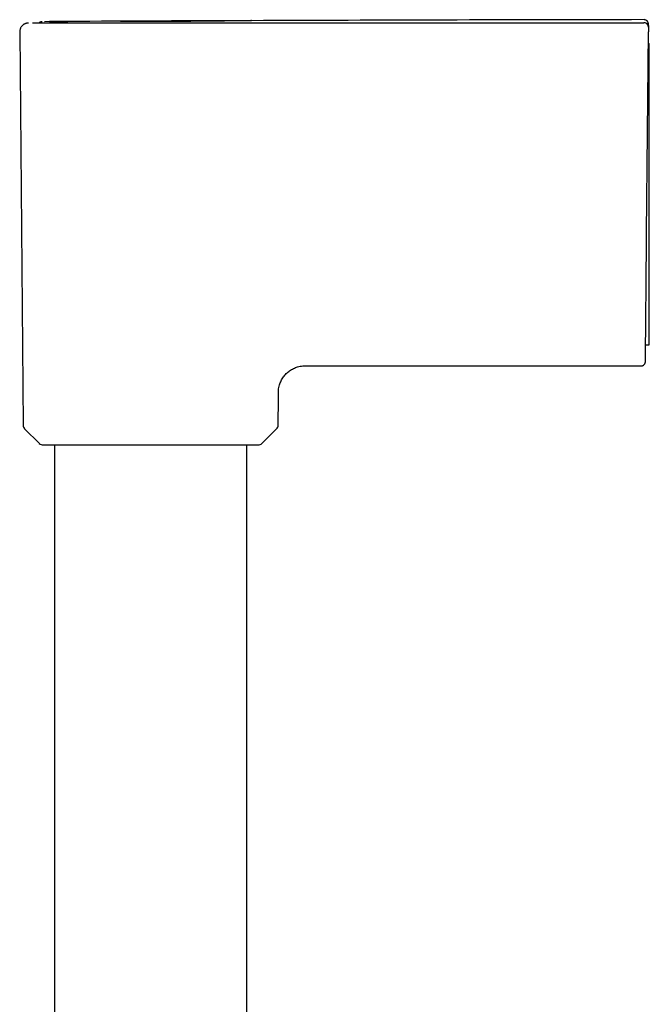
# Model space of a CAD drawing. Header units: millimetres. Extents: x 8 to 849, y 12 to 2010.
# Tile 69 of 113: x 123 to 195, y 1898 to 2010. Entities that reach past the tile are written whole.
import ezdxf

# ---------------------------------------------------------------- set-up
doc = ezdxf.new("R2010")
doc.units = ezdxf.units.MM

msp = doc.modelspace()

# ---------------------------------------------------------------- linework, layer by layer
at = {"color": 7, "linetype": 'Continuous', "lineweight": 30}
for p, q in [((126.96, 2009.47), (126.32, 2009.46)), ((138.12, 2009.32), (143.32, 2009.32)), ((194.98, 2009.02), (194.97, 2008.84)), ((194.98, 2009.02), (194.97, 2008.84)), ((194.97, 2008.83), (194.97, 2008.84)), ((123.49, 2008.3), (123.88, 1963.54)), ((194.77, 1985.39), (194.97, 2008.32)), ((194.96, 2006.97), (195.08, 2006.97)), ((195.08, 1985.41), (195.08, 2006.97)), ((194.66, 1972.7), (195.08, 1972.7)), ((156.59, 1970.3), (194.14, 1970.3)), ((152.88, 1963.54), (152.91, 1966.62)), ((124.05, 1963.12), (125.72, 1961.47)), ((151.03, 1961.47), (152.7, 1963.12)), ((126.14, 1961.3), (150.61, 1961.3)), ((127.43, 1961.3), (127.43, 1646.04)), ((149.33, 1645.92), (149.33, 1961.3))]:
    msp.add_line(p, q, dxfattribs=at)
for centre, start, end in [((124.48, 1963.55), 180.5, 225.25), ((152.28, 1963.55), 314.75, 359.5), ((126.14, 1961.9), 225.25, 270), ((150.61, 1961.9), 270, 314.75)]:
    msp.add_arc(centre, 0.6, start, end, dxfattribs=at)
for points, knots in [([(124.48, 2009.3), (124.45, 2009.3), (124.37, 2009.3), (124.27, 2009.28), (124.16, 2009.25), (124.07, 2009.21), (123.98, 2009.17), (123.9, 2009.12), (123.83, 2009.06), (123.76, 2009), (123.69, 2008.91), (123.62, 2008.8), (123.56, 2008.69), (123.52, 2008.57), (123.49, 2008.43), (123.49, 2008.34), (123.49, 2008.29)], [0, 0, 0, 0, 0.066651, 0.139394, 0.206811, 0.267957, 0.338486, 0.395438, 0.443552, 0.504219, 0.579466, 0.668565, 0.74366, 0.824796, 0.910736, 1, 1, 1, 1]), ([(124.93, 2009.31), (124.93, 2009.31), (124.93, 2009.31), (124.94, 2009.31), (124.96, 2009.31), (124.99, 2009.31), (125.03, 2009.31), (125.09, 2009.31), (125.16, 2009.31), (125.24, 2009.31), (125.33, 2009.31), (125.41, 2009.31), (125.49, 2009.31), (125.57, 2009.31), (125.65, 2009.31), (125.73, 2009.31), (125.8, 2009.31), (125.88, 2009.31), (125.95, 2009.31), (126.04, 2009.31), (126.14, 2009.31), (126.27, 2009.31), (126.41, 2009.31), (126.55, 2009.31), (126.68, 2009.31), (126.8, 2009.31), (126.91, 2009.31), (127.03, 2009.31), (127.14, 2009.31), (127.25, 2009.31), (127.44, 2009.31), (127.71, 2009.31), (128.08, 2009.31), (128.46, 2009.32), (128.86, 2009.32), (129.29, 2009.32), (129.75, 2009.32), (130.25, 2009.32), (130.77, 2009.32), (131.31, 2009.32), (131.87, 2009.32), (132.44, 2009.32), (133.01, 2009.32), (133.58, 2009.32), (134.14, 2009.31), (134.7, 2009.31), (135.27, 2009.31), (135.69, 2009.31), (135.98, 2009.31), (136.12, 2009.31), (136.27, 2009.31), (136.43, 2009.31), (136.6, 2009.31), (136.77, 2009.31), (137.01, 2009.31), (137.33, 2009.31), (137.71, 2009.32), (137.98, 2009.32), (138.12, 2009.32)], [0, 0, 0, 0, 0.01281, 0.027136, 0.042687, 0.059462, 0.07746, 0.09668, 0.117117, 0.138764, 0.154815, 0.17011, 0.184442, 0.19781, 0.210217, 0.221467, 0.231791, 0.241191, 0.249669, 0.260716, 0.273351, 0.287578, 0.3034, 0.32082, 0.331297, 0.342278, 0.353762, 0.364026, 0.373667, 0.383231, 0.392718, 0.421861, 0.450227, 0.477803, 0.50458, 0.534105, 0.562697, 0.59327, 0.624612, 0.65563, 0.686279, 0.717046, 0.748313, 0.776781, 0.805411, 0.833714, 0.861687, 0.889317, 0.896541, 0.90343, 0.910722, 0.918417, 0.926515, 0.935014, 0.943915, 0.961272, 0.97997, 1, 1, 1, 1]), ([(126.03, 2009.46), (125.99, 2009.46), (125.92, 2009.46), (125.84, 2009.43), (125.78, 2009.4), (125.74, 2009.37), (125.7, 2009.34), (125.68, 2009.32), (125.67, 2009.3)], [0, 0, 0, 0, 0.256504, 0.506278, 0.643547, 0.754382, 0.848149, 1, 1, 1, 1]), ([(126.03, 2009.46), (125.99, 2009.46), (125.92, 2009.46), (125.84, 2009.43), (125.78, 2009.4), (125.74, 2009.37), (125.7, 2009.34), (125.68, 2009.32), (125.67, 2009.3)], [0, 0, 0, 0, 0.256504, 0.506278, 0.643547, 0.754382, 0.848149, 1, 1, 1, 1]), ([(127.46, 2009.47), (127.29, 2009.47), (126.87, 2009.47), (126.83, 2009.47), (127.34, 2009.47), (128.07, 2009.47), (128.77, 2009.47), (128.95, 2009.47)], [0, 0, 0, 0, 0.1738762, 0.4201846, 0.665923, 0.9121458, 1, 1, 1, 1]), ([(149.79, 2009.57), (149.43, 2009.57), (141.99, 2009.55), (134.54, 2009.51), (127.46, 2009.47)], [0, 0, 0, 0, 0.048703, 1, 1, 1, 1]), ([(149.83, 2009.57), (149.84, 2009.57), (149.93, 2009.58), (149.55, 2009.57), (148.67, 2009.56), (146.83, 2009.53), (143.88, 2009.5), (141.32, 2009.49), (140.25, 2009.48), (140.2, 2009.48), (140.19, 2009.48), (140.19, 2009.48), (140.12, 2009.48), (139.65, 2009.48), (137.89, 2009.48), (136.22, 2009.48), (134.96, 2009.48)], [0, 0, 0, 0, 0.017266, 0.134052, 0.251161, 0.368327, 0.597365, 0.747811, 0.752762, 0.754054, 0.754405, 0.754506, 0.754559, 0.764073, 0.820361, 1, 1, 1, 1]), ([(143.32, 2009.32), (146.73, 2009.32), (153.55, 2009.33), (163.78, 2009.33), (174.01, 2009.34), (184.24, 2009.34), (191.06, 2009.34), (194.47, 2009.34)], [0, 0, 0, 0, 0.200001, 0.400001, 0.600001, 0.8, 1, 1, 1, 1]), ([(194.48, 2009.69), (186.92, 2009.68), (172.03, 2009.65), (157.15, 2009.6), (149.83, 2009.57)], [0, 0, 0, 0, 0.507939, 1, 1, 1, 1]), ([(194.48, 2009.69), (186.92, 2009.68), (172.04, 2009.65), (157.16, 2009.6), (149.84, 2009.57)], [0, 0, 0, 0, 0.5081092, 1, 1, 1, 1]), ([(194.97, 2008.84), (194.97, 2008.87), (194.97, 2008.94), (194.94, 2009.03), (194.89, 2009.12), (194.83, 2009.2), (194.75, 2009.26), (194.67, 2009.31), (194.57, 2009.34), (194.51, 2009.34), (194.47, 2009.34)], [0, 0, 0, 0, 0.1278933, 0.2528604, 0.3764493, 0.4995377, 0.6226617, 0.746376, 0.8716118, 1, 1, 1, 1]), ([(194.98, 2009.18), (194.97, 2009.22), (194.97, 2009.29), (194.94, 2009.38), (194.91, 2009.44), (194.88, 2009.48), (194.85, 2009.52), (194.8, 2009.57), (194.72, 2009.63), (194.63, 2009.66), (194.55, 2009.68), (194.5, 2009.68), (194.48, 2009.69)], [0, 0, 0, 0, 0.148407, 0.2758048, 0.3457579, 0.4022619, 0.4499049, 0.545312, 0.6723472, 0.8266312, 0.9116643, 1, 1, 1, 1]), ([(194.98, 2009.18), (194.97, 2009.22), (194.97, 2009.29), (194.94, 2009.38), (194.91, 2009.44), (194.88, 2009.48), (194.85, 2009.52), (194.8, 2009.57), (194.72, 2009.63), (194.63, 2009.66), (194.55, 2009.68), (194.5, 2009.68), (194.48, 2009.69)], [0, 0, 0, 0, 0.148407, 0.2758048, 0.3457579, 0.4022619, 0.4499049, 0.545312, 0.6723472, 0.8266312, 0.9116643, 1, 1, 1, 1]), ([(194.97, 2008.83), (194.97, 2008.82), (194.97, 2008.82), (194.97, 2008.79), (194.97, 2008.74), (194.97, 2008.68), (194.97, 2008.6), (194.97, 2008.51), (194.97, 2008.42), (194.97, 2008.35), (194.97, 2008.32)], [0, 0, 0, 0, 0.124449, 0.250596, 0.373933, 0.500445, 0.623666, 0.750248, 0.874291, 1, 1, 1, 1]), ([(194.98, 2009.02), (194.98, 2009.05), (194.98, 2009.12), (194.98, 2009.17), (194.98, 2009.18), (194.98, 2009.18)], [0, 0, 0, 0, 0.333334, 0.666667, 1, 1, 1, 1]), ([(194.98, 2009.02), (194.98, 2009.05), (194.98, 2009.12), (194.98, 2009.17), (194.98, 2009.18), (194.98, 2009.18)], [0, 0, 0, 0, 0.333334, 0.666667, 1, 1, 1, 1]), ([(194.64, 1970.79), (194.64, 1970.79), (194.64, 1970.8), (194.64, 1970.84), (194.64, 1970.92), (194.64, 1971.02), (194.64, 1971.15), (194.65, 1971.3), (194.65, 1971.48), (194.65, 1971.68), (194.65, 1971.92), (194.65, 1972.17), (194.66, 1972.46), (194.66, 1972.76), (194.66, 1973.1), (194.66, 1973.45), (194.67, 1973.82), (194.67, 1974.22), (194.68, 1974.63), (194.68, 1975.06), (194.68, 1975.52), (194.69, 1976), (194.69, 1976.5), (194.7, 1977.02), (194.7, 1977.55), (194.71, 1978.09), (194.71, 1978.64), (194.72, 1979.21), (194.72, 1979.79), (194.73, 1980.38), (194.73, 1980.99), (194.74, 1981.61), (194.74, 1982.23), (194.75, 1982.86), (194.75, 1983.49), (194.76, 1984.13), (194.76, 1984.76), (194.77, 1985.18), (194.77, 1985.39)], [0, 0, 0, 0, 0.028052, 0.056116, 0.08425, 0.112508, 0.1407, 0.168188, 0.195672, 0.223201, 0.250824, 0.278883, 0.30684, 0.334747, 0.362654, 0.390714, 0.418239, 0.445629, 0.472938, 0.500218, 0.528008, 0.555812, 0.583687, 0.611686, 0.639703, 0.667092, 0.69447, 0.721887, 0.749393, 0.777494, 0.805492, 0.833439, 0.861388, 0.889572, 0.9173, 0.944912, 0.972461, 1, 1, 1, 1]), ([(195.08, 1972.7), (195.08, 1972.71), (195.08, 1972.71), (195.08, 1972.74), (195.08, 1972.8), (195.08, 1972.87), (195.08, 1972.97), (195.08, 1973.09), (195.08, 1973.24), (195.08, 1973.4), (195.08, 1973.6), (195.08, 1973.81), (195.08, 1974.04), (195.08, 1974.28), (195.08, 1974.55), (195.08, 1974.84), (195.08, 1975.15), (195.08, 1975.48), (195.08, 1975.83), (195.08, 1976.19), (195.08, 1976.57), (195.08, 1976.96), (195.08, 1977.36), (195.08, 1977.78), (195.08, 1978.22), (195.08, 1978.68), (195.08, 1979.15), (195.08, 1979.63), (195.08, 1980.11), (195.08, 1980.6), (195.08, 1981.1), (195.08, 1981.61), (195.08, 1982.13), (195.08, 1982.66), (195.08, 1983.19), (195.08, 1983.69), (195.08, 1984.15), (195.08, 1984.57), (195.08, 1984.99), (195.08, 1985.27), (195.08, 1985.41)], [0, 0, 0, 0, 0.024453, 0.051895, 0.078437, 0.105025, 0.13175, 0.158523, 0.185831, 0.21319, 0.240701, 0.268263, 0.294743, 0.321268, 0.348146, 0.375023, 0.402093, 0.429163, 0.456602, 0.484092, 0.510606, 0.537165, 0.563861, 0.590605, 0.617882, 0.645209, 0.672688, 0.700218, 0.72671, 0.753247, 0.780137, 0.807027, 0.834107, 0.861188, 0.888642, 0.916147, 0.937054, 0.957984, 0.978981, 1, 1, 1, 1]), ([(194.14, 1970.3), (194.18, 1970.3), (194.25, 1970.3), (194.34, 1970.33), (194.4, 1970.37), (194.44, 1970.39), (194.48, 1970.43), (194.53, 1970.48), (194.59, 1970.56), (194.62, 1970.65), (194.64, 1970.73), (194.64, 1970.77), (194.64, 1970.79)], [0, 0, 0, 0, 0.150999, 0.280613, 0.351803, 0.409348, 0.45775, 0.554542, 0.683428, 0.839814, 0.925909, 1, 1, 1, 1]), ([(152.91, 1966.62), (152.91, 1966.73), (152.91, 1966.93), (152.91, 1967.23), (152.91, 1967.53), (152.95, 1967.83), (153.02, 1968.11), (153.11, 1968.37), (153.21, 1968.6), (153.33, 1968.82), (153.46, 1969.04), (153.62, 1969.24), (153.79, 1969.42), (153.98, 1969.59), (154.18, 1969.75), (154.39, 1969.88), (154.61, 1970), (154.84, 1970.1), (155.1, 1970.19), (155.38, 1970.25), (155.68, 1970.29), (155.98, 1970.3), (156.29, 1970.3), (156.49, 1970.3), (156.59, 1970.3)], [0, 0, 0, 0, 0.050014, 0.100032, 0.150032, 0.200026, 0.250025, 0.291687, 0.333346, 0.375007, 0.41667, 0.458331, 0.499991, 0.541656, 0.583324, 0.62499, 0.666651, 0.708313, 0.749979, 0.799979, 0.849974, 0.899969, 0.949985, 1, 1, 1, 1])]:
    msp.add_open_spline(points, degree=3, knots=knots, dxfattribs=at)

doc.saveas('drawing.dxf')
